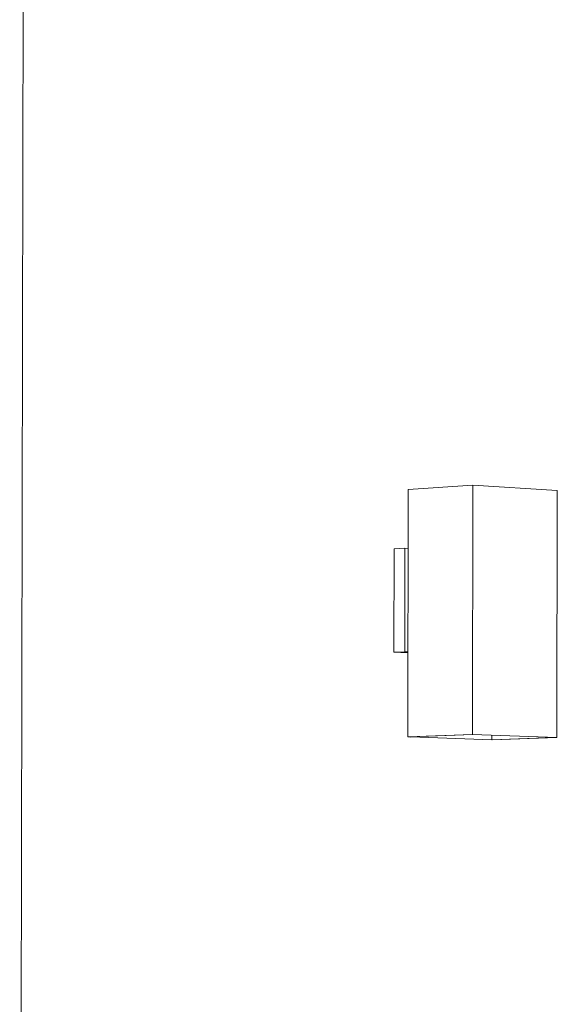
# Model space of a CAD drawing. Header units: metres. Extents: x -32 to 90, y -28 to 32.
# Tile 70 of 148: x 90.06004 to 90.06187, y 1.77751 to 1.78085. Entities that reach past the tile are written whole.
import ezdxf

# ---------------------------------------------------------------- set-up
doc = ezdxf.new("R2010")
doc.units = ezdxf.units.M
doc.layers.add('A-WALL', color=113, linetype='Continuous', lineweight=18)
doc.layers.add('E-LITE-EQPM', color=33, linetype='Continuous', lineweight=18)

msp = doc.modelspace()

# ---------------------------------------------------------------- linework, layer by layer
at = {"layer": 'A-WALL', "lineweight": 9}
msp.add_line((90.0600635, 1.7856726), (90.0600435, 1.7745244), dxfattribs=at)
at = {"layer": 'E-LITE-EQPM', "lineweight": 9}
for p, q in [((90.0613628, 1.779256), (90.0615823, 1.7792706)), ((90.0615823, 1.7792706), (90.061581, 1.7784247)), ((90.0615823, 1.7792706), (90.0618692, 1.7792525)), ((90.0613615, 1.7784163), (90.0613628, 1.779256)), ((90.061868, 1.7784143), (90.0618692, 1.7792525)), ((90.0613141, 1.7787035), (90.0613146, 1.7790541)), ((90.0613146, 1.7790541), (90.0613516, 1.7790563)), ((90.0613516, 1.7790563), (90.061351, 1.7787053)), ((90.0613516, 1.7790563), (90.0613623, 1.7790557)), ((90.061351, 1.7787053), (90.0613141, 1.7787035)), ((90.0613141, 1.7787035), (90.0613611, 1.7787014)), ((90.0613617, 1.7787048), (90.061351, 1.7787053)), ((90.061581, 1.7784247), (90.0613615, 1.7784163)), ((90.0613615, 1.7784163), (90.0613716, 1.7784159)), ((90.0613716, 1.7784162), (90.0615824, 1.7784244)), ((90.061647, 1.7784063), (90.0613716, 1.7784162)), ((90.061868, 1.7784143), (90.061581, 1.7784247)), ((90.061647, 1.7784063), (90.0616471, 1.7784227)), ((90.0618579, 1.7784143), (90.061647, 1.7784063)), ((90.0616484, 1.7784059), (90.061868, 1.7784143))]:
    msp.add_line(p, q, dxfattribs=at)

doc.saveas('drawing.dxf')
